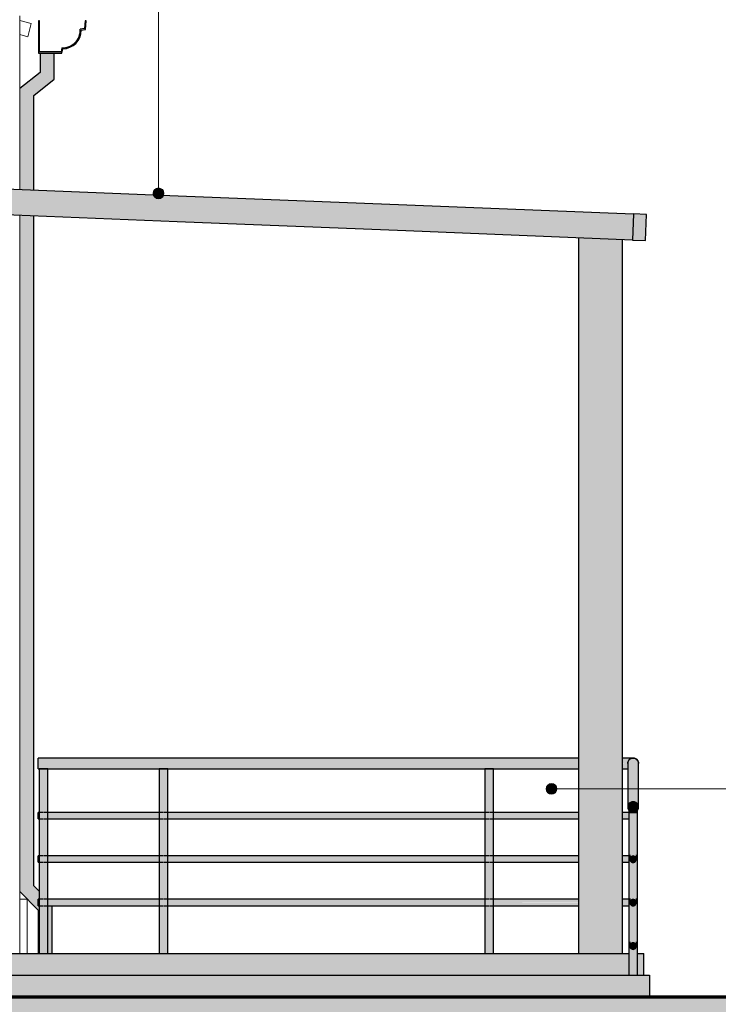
# Model space of a CAD drawing. Header units: millimetres. Extents: x -32191 to 39105, y -1740 to 9180.
# Tile 28 of 30: x 31323 to 34540, y 796 to 5329. Entities that reach past the tile are written whole.
import ezdxf

# ---------------------------------------------------------------- set-up
doc = ezdxf.new("R2010")
doc.units = ezdxf.units.MM
for name, color, linetype, lineweight in [('A-FLOR', 192, 'Continuous', 25), ('A-FLOR-HRAL', 11, 'Continuous', 25), ('A-FLOR-PATT', 8, 'Continuous', 70), ('A-GENM', 13, 'Continuous', 18), ('A-GLAZ-CWMG', 51, 'Continuous', 18), ('A-ROOF-OTLN', 132, 'Continuous', 25), ('A-WALL', 113, 'Continuous', 18), ('G-ANNO-TEXT', 231, 'Continuous', 9), ('S-COLS', 52, 'Continuous', 25)]:
    doc.layers.add(name, color=color, linetype=linetype, lineweight=lineweight)

# ---------------------------------------------------------------- blocks, each defined once
blk = doc.blocks.new('Rectangular Mullion - 4x6_3-3931228-ELEVAÇÃO 2 - MANTER _ CONSTRUIR')
at = {"layer": 'A-GLAZ-CWMG'}
for p, q in [((-518.5, 5325.2), (-465, 5310.7)), ((-465, 5310.7), (-481.5, 5249.9)), ((-481.5, 5249.9), (-518.5, 5259.9))]:
    blk.add_line(p, q, dxfattribs=at)
blk = doc.blocks.new('Railing - 4 cm-3948223-ELEVAÇÃO 2 - MANTER _ CONSTRUIR')
at = {"layer": 'A-FLOR-HRAL'}
for points in [[(138.8, 1030), (143.8, 1030), (143.8, 1880), (123.8, 1880), (124.1, 1679.8), (125.2, 1679), (130.2, 1670.9), (131.1, 1668.3), (131.5, 1665), (130.2, 1659.1), (129.5, 1657.5), (123.8, 1650), (123.8, 1480), (125.2, 1479), (130.2, 1470.9), (131, 1468.9), (131.5, 1465), (130.2, 1459.1), (128.3, 1456), (123.8, 1450), (123.8, 1280), (125.2, 1279), (130.2, 1270.9), (131, 1268.9), (131.5, 1265), (130.2, 1259.1), (129.2, 1257.1), (123.8, 1250), (123.8, 1030), (133.8, 1030)], [(148.8, 1030), (163.8, 1030), (163.5, 1250.2), (162.5, 1251), (157.5, 1259.1), (156.5, 1262.4), (156.2, 1265), (157.5, 1270.9), (158.2, 1272.5), (163.8, 1280), (163.8, 1450), (162.5, 1451), (157.5, 1459.1), (156.7, 1461.1), (156.2, 1465), (157.5, 1470.9), (159.2, 1473.9), (163.8, 1480), (163.8, 1650), (162.5, 1651), (157.5, 1659.1), (156.7, 1661.1), (156.2, 1665), (157.5, 1670.9), (158.4, 1672.8), (163.8, 1680), (163.8, 1880), (143.8, 1880), (143.8, 1030)]]:
    blk.add_hatch(color=9, dxfattribs=at).paths.add_polyline_path(points, flags=0)
at = {"layer": 'A-FLOR-HRAL', "color": 5}
for p, q in [((123.8, 1880), (123.8, 1030)), ((143.8, 1880), (123.8, 1880)), ((163.8, 1880), (143.8, 1880)), ((163.8, 1030), (163.8, 1880))]:
    blk.add_line(p, q, dxfattribs=at)
blk = doc.blocks.new('Railing - 4 cm-4350502-ELEVAÇÃO 2 - MANTER _ CONSTRUIR')
at = {"layer": 'A-FLOR-HRAL'}
h = blk.add_hatch(color=9, dxfattribs=at)
h.paths.add_polyline_path([(2326.5, 1679.7), (2326.5, 1689.5), (2324.1, 1686.5), (2318.3, 1682.3), (2312.9, 1680), (2326.5, 1679.7)], flags=0)
h.paths.add_polyline_path([(2286.5, 1679.7), (2294.5, 1680), (2299.8, 1680.2), (2294, 1682.5), (2287.5, 1688.3), (2286.5, 1689.6), (2286.5, 1679.9)], flags=0)
at = {"layer": 'A-FLOR-HRAL', "color": 5}
for p, q in [((2286.5, 1689.6), (2286.5, 1679.7)), ((2326.5, 1679.7), (2326.5, 1689.6))]:
    blk.add_line(p, q, dxfattribs=at)
blk = doc.blocks.new('Railing - 4 cm-4350500-ELEVAÇÃO 2 - MANTER _ CONSTRUIR')
at = {"layer": 'A-FLOR-HRAL'}
h = blk.add_hatch(color=9, dxfattribs=at)
h.paths.add_polyline_path([(2310.9, 930), (2326.5, 930.4), (2326.5, 1679.7), (2318.3, 1679.4), (2287.8, 1679.6), (2286.5, 1679.7), (2286.5, 930), (2306.5, 930)], flags=0)
h.paths.add_polyline_path([(2306.5, 1049.2), (2302, 1050), (2298, 1052), (2294.7, 1055.1), (2293.5, 1056.7), (2291.7, 1062.3), (2291.7, 1066.4), (2292, 1068.4), (2294.8, 1073.6), (2296.2, 1075.2), (2299, 1077.3), (2302.6, 1078.8), (2307.3, 1079.2), (2310.9, 1078.6), (2314.9, 1076.6), (2318.3, 1073.4), (2319.5, 1071.7), (2321.2, 1066.4), (2321.2, 1062.3), (2321, 1060.3), (2318.3, 1055.1), (2317.1, 1053.6), (2314, 1051.2), (2310.2, 1049.7)], flags=0)
h.paths.add_polyline_path([(2306.5, 1249.2), (2302, 1250), (2298, 1252), (2295.7, 1253.8), (2293.5, 1256.7), (2292, 1260.3), (2291.5, 1264.5), (2292.5, 1269.5), (2294.5, 1273.2), (2296.2, 1275.2), (2299.9, 1277.7), (2304.4, 1279), (2307.3, 1279.2), (2310.9, 1278.6), (2314.9, 1276.6), (2318.3, 1273.4), (2319.5, 1271.7), (2321, 1268.1), (2321.5, 1264.2), (2320.5, 1259.2), (2318.3, 1255.2), (2317.1, 1253.6), (2313.2, 1250.9), (2309, 1249.5)], flags=0)
h.paths.add_polyline_path([(2306.5, 1449.2), (2300.8, 1450.5), (2298, 1452), (2295.4, 1454.2), (2293.2, 1457.4), (2292, 1460.3), (2291.5, 1464.5), (2292, 1468.4), (2294.5, 1473.2), (2296.9, 1475.8), (2300.9, 1478.1), (2303.2, 1478.9), (2307.7, 1479.2), (2312, 1478.1), (2314.9, 1476.6), (2318.3, 1473.4), (2319.7, 1471.3), (2321, 1468.1), (2321.5, 1464.2), (2321, 1460.3), (2318.3, 1455.2), (2316.1, 1452.9), (2312.1, 1450.5), (2310.4, 1449.7), (2307.8, 1449.4)], flags=0)
h = blk.add_hatch(color=9, dxfattribs=at)
h.paths.add_polyline_path([(2310.9, 1679.3), (2324.5, 1679.9), (2310.3, 1679.7), (2307.5, 1679.3)], flags=0)
h.paths.add_polyline_path([(2305.4, 1679.3), (2298.5, 1680.1), (2288.5, 1679.5), (2300, 1679.4)], flags=0)
at = {"layer": 'A-FLOR-HRAL', "color": 5}
for p, q in [((2286.5, 1679.7), (2286.5, 930.4)), ((2294.4, 1680), (2299.8, 1680.1)), ((2326.5, 930.4), (2326.5, 1679.7))]:
    blk.add_line(p, q, dxfattribs=at)
at = {"layer": 'A-FLOR-HRAL', "color": 5, "flags": 128}
for points in [[(2286.5, 1679.7), (2288.5, 1679.9), (2294, 1680)], [(2305.6, 1679.3), (2302, 1679.3), (2294, 1679.4), (2288.5, 1679.5), (2286.5, 1679.7)], [(2326.5, 1679.7), (2324.5, 1679.5), (2318.9, 1679.4), (2310.9, 1679.3), (2307.4, 1679.3)], [(2313.1, 1680.1), (2318.9, 1680), (2324.5, 1679.9), (2326.5, 1679.7)]]:
    blk.add_lwpolyline(points, dxfattribs=at)
blk = doc.blocks.new('Railing - Railing-3945987-ELEVAÇÃO 2 - MANTER _ CONSTRUIR')
at = {"layer": 'A-FLOR-HRAL'}
h = blk.add_hatch(color=9, dxfattribs=at)
h.paths.add_polyline_path([(2256.5, 1905), (2281.5, 1905), (2282.3, 1911.5), (2284.8, 1917.5), (2288.8, 1922.7), (2294.5, 1926.9), (2300, 1929.1), (2302.1, 1930), (2256.5, 1930), (2256.5, 1905.1)], flags=0)
h.paths.add_polyline_path([(-418.3, 1905), (2056.5, 1905.5), (2056.5, 1930), (-433.5, 1930), (-433.5, 1905)], flags=0)
h = blk.add_hatch(color=9, dxfattribs=at)
h.paths.add_polyline_path([(1662.5, 1880), (2056.5, 1880), (2056.5, 1905), (-433.5, 1905), (-433.5, 1880), (1661.2, 1880)], flags=0)
h.paths.add_polyline_path([(2281.5, 1880), (2281.5, 1905), (2256.5, 1904.9), (2256.5, 1880), (2278.2, 1880)], flags=0)
for points in [[(2281.5, 1704.2), (2282.3, 1710.7), (2284.8, 1716.7), (2288.8, 1721.9), (2294.5, 1726.1), (2300, 1728.4), (2306.5, 1729.2), (2312.9, 1728.4), (2319, 1725.9), (2324.1, 1721.9), (2328.1, 1716.7), (2330.6, 1710.7), (2331.5, 1704.2), (2331.5, 1905), (2330.6, 1911.5), (2328.1, 1917.5), (2324.1, 1922.7), (2319, 1926.7), (2312.9, 1929.1), (2306.5, 1930), (2300, 1929.1), (2294, 1926.7), (2288.8, 1922.7), (2284.3, 1916.3), (2282.3, 1911.5), (2281.5, 1905), (2281.5, 1731.4)], [(2306.5, 1679.2), (2312.9, 1680.1), (2319, 1682.5), (2324.1, 1686.5), (2328.1, 1691.7), (2330.6, 1697.7), (2331.5, 1704.2), (2330.6, 1710.7), (2328.1, 1716.7), (2324.1, 1721.9), (2318.3, 1726.1), (2312.9, 1728.4), (2306.5, 1729.2), (2300, 1728.4), (2294, 1725.9), (2288.8, 1721.9), (2284.8, 1716.7), (2282.3, 1710.7), (2281.5, 1704.2), (2282.3, 1697.7), (2284.8, 1691.7), (2288.8, 1686.5), (2294.5, 1682.3), (2300, 1680.1)], [(2291.5, 1464.2), (2292, 1468.1), (2294.5, 1473), (2295.9, 1474.8), (2299, 1477.2), (2302.6, 1478.7), (2306.5, 1479.2), (2310.4, 1478.7), (2314, 1477.2), (2318.3, 1473.3), (2319.5, 1471.7), (2321, 1468.1), (2321, 1468.3), (2318.3, 1473.4), (2317.1, 1475), (2314, 1477.3), (2310.4, 1478.8), (2306.5, 1479.3), (2302, 1478.6), (2299, 1477.3), (2295.9, 1475), (2293.5, 1471.9), (2292, 1468.3), (2291.5, 1464.5)], [(2306.5, 1449.2), (2310.4, 1449.7), (2314, 1451.2), (2318.3, 1455.2), (2319.5, 1456.7), (2321, 1460.3), (2321.5, 1464.2), (2321, 1468.1), (2318.3, 1473.3), (2317.1, 1474.8), (2314, 1477.2), (2310.4, 1478.7), (2306.5, 1479.2), (2302.6, 1478.7), (2299, 1477.2), (2295.9, 1474.8), (2293.5, 1471.7), (2292, 1468.1), (2291.5, 1464.2), (2292, 1460.3), (2294.5, 1455.4), (2295.9, 1453.6), (2299, 1451.2), (2302.6, 1449.7)], [(2291.5, 1264.2), (2292, 1268.1), (2294.5, 1273), (2295.9, 1274.8), (2299, 1277.2), (2302.6, 1278.7), (2306.5, 1279.2), (2310.4, 1278.7), (2314, 1277.2), (2318.3, 1273.3), (2319.5, 1271.7), (2321, 1268.1), (2320.6, 1269.3), (2318.3, 1273.4), (2317.1, 1275), (2314, 1277.3), (2310.4, 1278.8), (2306.5, 1279.3), (2302, 1278.6), (2299, 1277.3), (2295.9, 1275), (2293.5, 1271.9), (2292, 1268.3), (2291.5, 1264.5)], [(2306.5, 1249.2), (2310.4, 1249.7), (2314, 1251.2), (2318.3, 1255.2), (2319.5, 1256.7), (2321, 1260.3), (2321.5, 1264.2), (2320.5, 1269.3), (2318.3, 1273.3), (2317.1, 1274.8), (2314, 1277.2), (2310.4, 1278.7), (2306.5, 1279.2), (2302.6, 1278.7), (2299, 1277.2), (2295.9, 1274.8), (2293.5, 1271.7), (2292, 1268.1), (2291.5, 1264.2), (2292, 1260.3), (2294.5, 1255.4), (2295.9, 1253.6), (2299, 1251.2), (2302.6, 1249.7)], [(2291.5, 1064.2), (2292, 1068.1), (2294.5, 1073), (2295.9, 1074.8), (2299, 1077.2), (2302.6, 1078.7), (2306.5, 1079.2), (2310.4, 1078.7), (2314, 1077.2), (2318.3, 1073.3), (2319.5, 1071.7), (2321, 1068.1), (2321, 1068.3), (2318.3, 1073.4), (2317.1, 1075), (2314, 1077.3), (2310.4, 1078.8), (2306.5, 1079.3), (2302, 1078.6), (2299, 1077.3), (2295.9, 1075), (2293.5, 1071.9), (2292, 1068.3), (2291.5, 1064.5)], [(2306.5, 1049.2), (2310.4, 1049.7), (2314, 1051.2), (2318.3, 1055.2), (2319.5, 1056.7), (2321, 1060.3), (2321.5, 1064.2), (2321, 1068.1), (2318.3, 1073.3), (2317.1, 1074.8), (2314, 1077.2), (2310.4, 1078.7), (2306.5, 1079.2), (2302.6, 1078.7), (2299, 1077.2), (2295.9, 1074.8), (2293.5, 1071.7), (2292, 1068.1), (2291.5, 1064.2), (2292, 1060.3), (2294.5, 1055.4), (2295.9, 1053.6), (2299, 1051.2), (2302.6, 1049.7)]]:
    blk.add_hatch(color=9, dxfattribs=at).paths.add_polyline_path(points, flags=0)
h = blk.add_hatch(color=9, dxfattribs=at)
h.paths.add_polyline_path([(-433.5, 1665), (-420.8, 1665), (-421.3, 1668.9), (-422.8, 1672.5), (-428.5, 1680), (-433.5, 1679.5), (-433.5, 1668.9)], flags=0)
h.paths.add_polyline_path([(1485.4, 1665), (1631.5, 1665), (1630.6, 1669.8), (1628.9, 1673.3), (1623.8, 1680), (162.8, 1679.5), (157.8, 1671.7), (156.6, 1668), (156.2, 1665), (1104.7, 1665)], flags=0)
h.paths.add_polyline_path([(2256.5, 1665), (2286.5, 1665), (2286.5, 1680), (2256.5, 1679.5), (2256.5, 1665)], flags=0)
h.paths.add_polyline_path([(-396.2, 1665), (131.5, 1665), (131, 1668.9), (129.5, 1672.5), (123.8, 1680), (-389.5, 1679.5), (-394.2, 1672.4), (-395.7, 1668.8)], flags=0)
h.paths.add_polyline_path([(2056.5, 1665), (2056.5, 1680), (1662.8, 1679.5), (1657, 1669.7), (1656.7, 1668.9), (1656.2, 1665), (1866.1, 1665)], flags=0)
h = blk.add_hatch(color=9, dxfattribs=at)
h.paths.add_polyline_path([(1104.7, 1650), (1624.9, 1650.5), (1630.6, 1660.2), (1631, 1661.1), (1631.5, 1665), (156.2, 1665), (156.7, 1661.1), (158.2, 1657.5), (163.8, 1650), (723.9, 1650)], flags=0)
h.paths.add_polyline_path([(2056.5, 1650), (2056.5, 1665), (1656.2, 1665), (1657, 1660.3), (1658.7, 1656.8), (1663.8, 1650), (1866.1, 1650)], flags=0)
h.paths.add_polyline_path([(-428.5, 1650), (-427.4, 1650.5), (-422.8, 1657.5), (-421.3, 1661.1), (-420.8, 1665), (-433.5, 1665), (-433.5, 1650)], flags=0)
h.paths.add_polyline_path([(2286.5, 1650), (2286.5, 1665), (2256.5, 1665), (2256.5, 1650)], flags=0)
h.paths.add_polyline_path([(-388.5, 1650), (124.9, 1650.5), (129.8, 1658.2), (131.1, 1661.9), (131.5, 1665), (-396.2, 1665), (-395.7, 1661.1), (-394.2, 1657.5), (-388.5, 1650)], flags=0)
h = blk.add_hatch(color=9, dxfattribs=at)
h.paths.add_polyline_path([(-433.5, 1465), (-420.8, 1465), (-421.3, 1468.9), (-422.8, 1472.5), (-428.5, 1480), (-433.5, 1479.5), (-433.5, 1468.9)], flags=0)
h.paths.add_polyline_path([(2256.5, 1465), (2286.5, 1465), (2286.5, 1480), (2256.5, 1479.5), (2256.5, 1465)], flags=0)
h.paths.add_polyline_path([(343.2, 1465), (1631.5, 1465), (1630.6, 1469.8), (1628.9, 1473.3), (1623.8, 1480), (162.8, 1479.5), (157.8, 1471.7), (156.6, 1468), (156.2, 1465)], flags=0)
h.paths.add_polyline_path([(-396.2, 1465), (131.5, 1465), (131, 1468.9), (129.5, 1472.5), (123.8, 1480), (-389.5, 1479.5), (-394.2, 1472.4), (-395.7, 1468.8)], flags=0)
h.paths.add_polyline_path([(1656.2, 1465), (2056.5, 1465.3), (2056.5, 1480), (1662.8, 1479.5), (1657, 1469.7), (1656.7, 1468.9), (1656.3, 1465.9)], flags=0)
h = blk.add_hatch(color=9, dxfattribs=at)
h.paths.add_polyline_path([(1104.7, 1450), (1624.9, 1450.5), (1630.6, 1460.2), (1631, 1461.1), (1631.5, 1465), (156.2, 1465), (156.7, 1461.1), (158.2, 1457.5), (163.8, 1450), (723.9, 1450)], flags=0)
h.paths.add_polyline_path([(2056.5, 1450), (2056.5, 1465), (1656.2, 1465), (1657, 1460.3), (1658.7, 1456.8), (1663.8, 1450), (1866.1, 1450)], flags=0)
h.paths.add_polyline_path([(-428.5, 1450), (-427.4, 1450.5), (-422.8, 1457.5), (-421.3, 1461.1), (-420.8, 1465), (-433.5, 1465), (-433.5, 1450)], flags=0)
h.paths.add_polyline_path([(2286.5, 1450), (2286.5, 1465), (2256.5, 1465), (2256.5, 1450)], flags=0)
h.paths.add_polyline_path([(-388.5, 1450), (124.9, 1450.5), (129.8, 1458.2), (131.1, 1461.9), (131.5, 1465), (-396.2, 1465), (-395.7, 1461.1), (-394.2, 1457.5), (-388.5, 1450)], flags=0)
h = blk.add_hatch(color=9, dxfattribs=at)
h.paths.add_polyline_path([(-433.5, 1265), (-420.8, 1265), (-421.3, 1268.9), (-422.8, 1272.5), (-428.5, 1280), (-433.5, 1279.5), (-433.5, 1268.9)], flags=0)
h.paths.add_polyline_path([(2256.5, 1265), (2286.5, 1265), (2286.5, 1280), (2256.5, 1279.5), (2256.5, 1265)], flags=0)
h.paths.add_polyline_path([(343.2, 1265), (1631.5, 1265), (1630.6, 1269.8), (1628.9, 1273.3), (1623.8, 1280), (162.8, 1279.5), (157.8, 1271.7), (156.6, 1268), (156.2, 1265)], flags=0)
h.paths.add_polyline_path([(-396.2, 1265), (131.5, 1265), (131, 1268.9), (129.5, 1272.5), (123.8, 1280), (-389.5, 1279.5), (-394.2, 1272.4), (-395.7, 1268.8)], flags=0)
h.paths.add_polyline_path([(1656.2, 1265), (2056.5, 1265.3), (2056.5, 1280), (1662.8, 1279.5), (1657, 1269.7), (1656.7, 1268.9), (1656.3, 1265.9)], flags=0)
h = blk.add_hatch(color=9, dxfattribs=at)
h.paths.add_polyline_path([(1104.7, 1250), (1624.9, 1250.5), (1630.6, 1260.2), (1631, 1261.1), (1631.5, 1265), (156.2, 1265), (156.7, 1261.1), (158.2, 1257.5), (163.8, 1250), (723.9, 1250)], flags=0)
h.paths.add_polyline_path([(2056.5, 1250), (2056.5, 1265), (1656.2, 1265), (1657, 1260.3), (1658.7, 1256.8), (1663.8, 1250), (1866.1, 1250)], flags=0)
h.paths.add_polyline_path([(-428.5, 1250), (-427.4, 1250.5), (-422.8, 1257.5), (-421.3, 1261.1), (-420.8, 1265), (-433.5, 1265), (-433.5, 1250)], flags=0)
h.paths.add_polyline_path([(2286.5, 1250), (2286.5, 1265), (2256.5, 1265), (2256.5, 1250)], flags=0)
h.paths.add_polyline_path([(-388.5, 1250), (124.9, 1250.5), (129.8, 1258.2), (131.1, 1261.9), (131.5, 1265), (-396.2, 1265), (-395.7, 1261.1), (-394.2, 1257.5), (-388.5, 1250)], flags=0)
at = {"layer": 'A-FLOR-HRAL', "color": 5}
for p, q in [((2056.5, 1930), (-433.5, 1930)), ((-433.5, 1905), (-433.5, 1930)), ((-433.5, 1880), (-433.5, 1905)), ((2306.5, 1930), (2256.5, 1930)), ((2281.5, 1905), (2281.5, 1704.2)), ((2331.5, 1704.2), (2331.5, 1905)), ((-433.5, 1880), (2056.5, 1880)), ((2256.5, 1880), (2281.6, 1880)), ((-410.3, 1680), (-433.5, 1680)), ((-433.5, 1665), (-433.5, 1680)), ((142, 1680), (-406.7, 1680)), ((1642, 1680), (145.6, 1680)), ((2056.5, 1680), (1645.6, 1680)), ((2286.5, 1680), (2256.5, 1680)), ((-433.5, 1650), (-433.5, 1665)), ((-433.5, 1650), (-410.3, 1650)), ((-406.7, 1650), (142, 1650)), ((145.6, 1650), (1642, 1650)), ((1645.6, 1650), (2056.5, 1650)), ((2256.5, 1650), (2286.5, 1650)), ((-410.3, 1480), (-433.5, 1480)), ((-433.5, 1465), (-433.5, 1480)), ((-433.5, 1450), (-433.5, 1465)), ((142, 1480), (-406.7, 1480)), ((1642, 1480), (145.6, 1480)), ((2056.5, 1480), (1645.6, 1480)), ((2286.5, 1480), (2256.5, 1480)), ((2291.5, 1484), (2291.5, 1464.2)), ((2321.5, 1464.2), (2321.5, 1484)), ((-433.5, 1450), (-410.3, 1450)), ((-406.7, 1450), (142, 1450)), ((145.6, 1450), (1642, 1450)), ((1645.6, 1450), (2056.5, 1450)), ((2256.5, 1450), (2286.5, 1450)), ((-410.3, 1280), (-433.5, 1280)), ((-433.5, 1265), (-433.5, 1280)), ((142, 1280), (-406.7, 1280)), ((1642, 1280), (145.6, 1280)), ((2056.5, 1280), (1645.6, 1280)), ((2286.5, 1280), (2256.5, 1280)), ((2291.5, 1284), (2291.5, 1264.2)), ((2321.5, 1264.2), (2321.5, 1284)), ((-433.5, 1250), (-433.5, 1265)), ((-433.5, 1250), (-410.3, 1250)), ((-406.7, 1250), (142, 1250)), ((145.6, 1250), (1642, 1250)), ((1645.6, 1250), (2056.5, 1250)), ((2256.5, 1250), (2286.5, 1250)), ((2291.5, 1084), (2291.5, 1064.2)), ((2321.5, 1064.2), (2321.5, 1084.4))]:
    blk.add_line(p, q, dxfattribs=at)
at = {"layer": 'A-FLOR-HRAL', "color": 5, "flags": 128}
for points in [[(2281.5, 1905), (2282.3, 1911.5), (2284.8, 1917.5), (2288.8, 1922.7), (2294, 1926.7), (2300, 1929.1), (2306.5, 1930), (2312.9, 1929.1), (2319, 1926.7), (2324.1, 1922.7), (2328.1, 1917.5), (2330.6, 1911.5), (2331.5, 1905)], [(2331.5, 1905), (2330.6, 1911.5), (2328.1, 1917.5), (2324.1, 1922.7), (2319, 1926.7), (2312.9, 1929.1), (2306.5, 1930), (2300, 1929.1), (2294, 1926.7), (2288.8, 1922.7), (2284.8, 1917.5), (2282.3, 1911.5), (2281.5, 1905)], [(2331.5, 1704.2), (2330.6, 1710.7), (2328.1, 1716.7), (2324.1, 1721.9), (2319, 1725.9), (2312.9, 1728.4), (2306.5, 1729.2), (2300, 1728.4), (2294, 1725.9), (2288.8, 1721.9), (2284.8, 1716.7), (2282.3, 1710.7), (2281.5, 1704.2)], [(2281.5, 1704.2), (2282.3, 1697.7), (2284.8, 1691.7), (2288.8, 1686.5), (2294, 1682.5), (2300, 1680.1), (2306.5, 1679.2), (2312.9, 1680.1), (2319, 1682.5), (2324.1, 1686.5), (2328.1, 1691.7), (2330.6, 1697.7), (2331.5, 1704.2)], [(2321.5, 1464.2), (2321, 1468.1), (2319.5, 1471.7), (2317.1, 1474.8), (2314, 1477.2), (2310.4, 1478.7), (2306.5, 1479.2), (2302.6, 1478.7), (2299, 1477.2), (2295.9, 1474.8), (2293.5, 1471.7), (2292, 1468.1), (2291.5, 1464.2)], [(2291.5, 1464.2), (2292, 1460.3), (2293.5, 1456.7), (2295.9, 1453.6), (2299, 1451.2), (2302.6, 1449.7), (2306.5, 1449.2), (2310.4, 1449.7), (2314, 1451.2), (2317.1, 1453.6), (2319.5, 1456.7), (2321, 1460.3), (2321.5, 1464.2)], [(2321.5, 1264.2), (2321, 1268.1), (2319.5, 1271.7), (2317.1, 1274.8), (2314, 1277.2), (2310.4, 1278.7), (2306.5, 1279.2), (2302.6, 1278.7), (2299, 1277.2), (2295.9, 1274.8), (2293.5, 1271.7), (2292, 1268.1), (2291.5, 1264.2)], [(2291.5, 1264.2), (2292, 1260.3), (2293.5, 1256.7), (2295.9, 1253.6), (2299, 1251.2), (2302.6, 1249.7), (2306.5, 1249.2), (2310.4, 1249.7), (2314, 1251.2), (2317.1, 1253.6), (2319.5, 1256.7), (2321, 1260.3), (2321.5, 1264.2)], [(2321.5, 1064.2), (2321, 1068.1), (2319.5, 1071.7), (2317.1, 1074.8), (2314, 1077.2), (2310.4, 1078.7), (2306.5, 1079.2), (2302.6, 1078.7), (2299, 1077.2), (2295.9, 1074.8), (2293.5, 1071.7), (2292, 1068.1), (2291.5, 1064.2)], [(2291.5, 1064.2), (2292, 1060.3), (2293.5, 1056.7), (2295.9, 1053.6), (2299, 1051.2), (2302.6, 1049.7), (2306.5, 1049.2), (2310.4, 1049.7), (2314, 1051.2), (2317.1, 1053.6), (2319.5, 1056.7), (2321, 1060.3), (2321.5, 1064.2)]]:
    blk.add_lwpolyline(points, dxfattribs=at)
for name, p in [('Railing - 4 cm-3948223-ELEVAÇÃO 2 - MANTER _ CONSTRUIR', (-552.3, 0)), ('Railing - 4 cm-3948223-ELEVAÇÃO 2 - MANTER _ CONSTRUIR', (0, 0)), ('Railing - 4 cm-3948223-ELEVAÇÃO 2 - MANTER _ CONSTRUIR', (1500, 0)), ('Railing - 4 cm-4350502-ELEVAÇÃO 2 - MANTER _ CONSTRUIR', (0, 0)), ('Railing - 4 cm-4350500-ELEVAÇÃO 2 - MANTER _ CONSTRUIR', (0, 0))]:
    blk.add_blockref(name, p)
blk = doc.blocks.new('Rectangular Mullion - 6x12 cm metal-4019200-ELEVAÇÃO 2 - MANTER _ CONSTRUIR')
at = {"layer": 'A-GLAZ-CWMG', "lineweight": 25}
blk.add_hatch(color=9, dxfattribs=at).paths.add_polyline_path([(2303.4, 4314.5), (2308.2, 4434.4), (1264.8, 4476.2), (1260, 4356.3)], flags=0)
at = {"layer": 'A-GLAZ-CWMG', "color": 5, "lineweight": 25}
for p, q in [((1264.8, 4476.2), (2308.2, 4434.4)), ((2308.2, 4434.4), (2303.4, 4314.5)), ((2303.4, 4314.5), (1260, 4356.3))]:
    blk.add_line(p, q, dxfattribs=at)
blk = doc.blocks.new('Rectangular Mullion - 6x12 cm metal-3947384-ELEVAÇÃO 2 - MANTER _ CONSTRUIR')
at = {"layer": 'A-GLAZ-CWMG', "lineweight": 25}
blk.add_hatch(color=9, dxfattribs=at).paths.add_polyline_path([(2363.3, 4312.1), (2368.1, 4432), (2308.2, 4434.4), (2303.4, 4314.5)], flags=0)
at = {"layer": 'A-GLAZ-CWMG', "color": 5, "lineweight": 25}
for p, q in [((2308.2, 4434.4), (2303.4, 4314.5)), ((2368.1, 4432), (2308.2, 4434.4)), ((2363.3, 4312.1), (2368.1, 4432)), ((2303.4, 4314.5), (2363.3, 4312.1))]:
    blk.add_line(p, q, dxfattribs=at)
blk = doc.blocks.new('Rectangular Mullion - 6x12 cm metal-4019202-ELEVAÇÃO 2 - MANTER _ CONSTRUIR')
at = {"layer": 'A-GLAZ-CWMG', "lineweight": 25}
blk.add_hatch(color=9, dxfattribs=at).paths.add_polyline_path([(1260, 4356.3), (1264.8, 4476.2), (211.4, 4518.3), (206.6, 4398.4)], flags=0)
at = {"layer": 'A-GLAZ-CWMG', "color": 5, "lineweight": 25}
for p, q in [((211.4, 4518.3), (1264.8, 4476.2)), ((1260, 4356.3), (206.6, 4398.4))]:
    blk.add_line(p, q, dxfattribs=at)
blk = doc.blocks.new('Generic Models 1 - Generic Models 24-4258923-ELEVAÇÃO 2 - MANTER _ CONSTRUIR')
at = {"layer": 'A-GENM', "lineweight": 25}
h = blk.add_hatch(color=9, dxfattribs=at)
h.paths.add_polyline_path([(-428.5, 1030), (-428.5, 1250), (-433.5, 1250.5), (-433.5, 1280), (-428.5, 1280), (-428.5, 1316.9), (-453.5, 1341.9), (-453.5, 4424.8), (-518.5, 4427.4), (-518.5, 1315), (-433.5, 1230), (-433.5, 1030)], flags=0)
h.paths.add_polyline_path([(-368.5, 1030), (-368.5, 1250), (-388.5, 1250), (-388.5, 1030)], flags=0)
h.paths.add_polyline_path([(-453.5, 4544.9), (-453.5, 4980.4), (-359.1, 5054.9), (-359.1, 5175.1), (-424.1, 5175.1), (-424.1, 5086.4), (-518.5, 5011.9), (-518.5, 4547.5), (-461.2, 4545.2)], flags=0)
at = {"layer": 'A-GENM', "color": 5, "lineweight": 25}
for p, q in [((-424.1, 5175.1), (-424.1, 5086.4)), ((-359.1, 5054.9), (-359.1, 5175.1)), ((-424.1, 5086.4), (-518.5, 5011.9)), ((-453.5, 4980.4), (-359.1, 5054.9)), ((-453.5, 4544.9), (-453.5, 4980.4)), ((-453.5, 1341.9), (-453.5, 4424.8)), ((-518.5, 1315), (-433.5, 1230)), ((-428.5, 1316.9), (-453.5, 1341.9)), ((-433.5, 1230), (-433.5, 1030)), ((-368.5, 1030), (-368.5, 1250))]:
    blk.add_line(p, q, dxfattribs=at)
blk = doc.blocks.new('Embasamento - Embasamento-4325691-ELEVAÇÃO 2 - MANTER _ CONSTRUIR')
at = {"layer": 'A-GENM'}
for p, q in [((-518.5, 1280), (-483.5, 1280)), ((-483.5, 1280), (-483.5, 1030))]:
    blk.add_line(p, q, dxfattribs=at)

msp = doc.modelspace()

# ---------------------------------------------------------------- hatches: boundary and pattern name
at = {"layer": 'A-FLOR'}
msp.add_hatch(color=191, dxfattribs=at).paths.add_polyline_path([(27996.3, 830), (34223.8, 830), (34223.8, 930), (13387.8, 930), (13387.8, 830), (27234.8, 830)], flags=0)
at = {"layer": 'A-FLOR-PATT'}
h = msp.add_hatch(color=191, dxfattribs=at)
h.paths.add_polyline_path([(34183.3, 930), (34197.7, 930), (34197.7, 1030), (34167.7, 1030), (34167.7, 930), (34180.2, 930)], flags=0)
h.paths.add_polyline_path([(28717.7, 930), (34127.7, 930.4), (34127.7, 1030), (28771.2, 1030), (28771.2, 931.2), (28717.7, 931.2)], flags=0)
at = {"layer": 'A-FLOR-PATT', "lineweight": 18}
h = msp.add_hatch(dxfattribs=at)
h.set_pattern_fill('FP_2', color=256, style=0, pattern_type=2)
h.set_pattern_definition([(0, (14057.05, 0), (317.5, 317.5), [317.5, -317.5]), (0, (14057.05, 119.06), (317.5, 317.5), [317.5, -317.5]), (0, (14057.05, 238.12), (317.5, 317.5), [317.5, -317.5]), (90, (14096.74, 277.8), (-317.5, 317.5), [317.5, -317.5]), (90, (14215.8, 277.8), (-317.5, 317.5), [317.5, -317.5]), (90, (14334.86, 277.8), (-317.5, 317.5), [317.5, -317.5])])
h.paths.add_polyline_path([(25711.8, -240.4), (34849.6, -240.4), (34849.6, 830), (10482.2, 830), (10482.2, -240.4), (22665.9, -240.4)], flags=0)
at = {"layer": 'A-ROOF-OTLN'}
msp.add_hatch(color=191, dxfattribs=at).paths.add_polyline_path([(31517.5, 5175.1), (31521, 5194.8), (31543.1, 5197.7), (31563.8, 5206.2), (31581.5, 5219.8), (31595.1, 5237.5), (31603.6, 5258.2), (31606.6, 5280.3), (31626.1, 5283.8), (31629.6, 5323.5), (31624.6, 5323.9), (31621.5, 5288), (31601.5, 5284.5), (31600.1, 5265.3), (31594.3, 5247), (31584.3, 5230.6), (31570.7, 5217), (31554.3, 5207), (31536, 5201.2), (31516.8, 5199.9), (31513.3, 5180.1), (31414, 5180.1), (31414, 5324), (31409, 5324), (31409, 5175.1)], flags=0)
at = {"layer": 'G-ANNO-TEXT'}
h = msp.add_hatch(color=7, dxfattribs=at)
edge = h.paths.add_edge_path(flags=0)
edge.add_arc((31962, 4529.1), 25, 0, 360)
h = msp.add_hatch(color=7, dxfattribs=at)
edge = h.paths.add_edge_path(flags=0)
edge.add_arc((33771.8, 1788.1), 25, 0, 360)
at = {"layer": 'S-COLS'}
msp.add_hatch(color=191, dxfattribs=at).paths.add_polyline_path([(34088.1, 1030), (34097.7, 1030), (34097.7, 4316.4), (33897.7, 4324.4), (33897.7, 1030)], flags=0)

# ---------------------------------------------------------------- linework, layer by layer
at = {"layer": 'A-FLOR', "color": 5}
for p, q in [((28771.2, 1030), (34127.7, 1030)), ((34167.7, 1030), (34197.7, 1030)), ((34197.7, 930), (34197.7, 1030)), ((11755.6, 930), (34223.8, 930)), ((34223.8, 930), (34223.8, 830))]:
    msp.add_line(p, q, dxfattribs=at)
at = {"layer": 'A-FLOR', "lineweight": 70}
msp.add_line((34849.6, 830), (10482.2, 830), dxfattribs=at)
at = {"layer": 'A-ROOF-OTLN', "color": 5}
for p, q in [((31414, 5324), (31409, 5324)), ((31409, 5324), (31409, 5175.1)), ((31414, 5180.1), (31414, 5324)), ((31624.6, 5323.9), (31621.5, 5288)), ((31629.6, 5323.5), (31624.6, 5323.9)), ((31626.1, 5283.8), (31629.6, 5323.5)), ((31621.5, 5288), (31601.5, 5284.5)), ((31606.6, 5280.3), (31626.1, 5283.8)), ((31409, 5175.1), (31517.5, 5175.1)), ((31513.3, 5180.1), (31414, 5180.1)), ((31516.8, 5199.9), (31513.3, 5180.1)), ((31517.5, 5175.1), (31521, 5194.8))]:
    msp.add_line(p, q, dxfattribs=at)
for radius, start, end in [(80.6, 267.0291, 2.9329), (85.6, 270, 359.964)]:
    msp.add_arc((31521, 5280.4), radius, start, end, dxfattribs=at)
at = {"layer": 'A-WALL'}
for p, q in [((31322.7, 4547.5), (31322.7, 5345.9)), ((31322.7, 1030), (31322.7, 4427.4))]:
    msp.add_line(p, q, dxfattribs=at)
at = {"layer": 'G-ANNO-TEXT', "color": 7}
for p, q in [((31962, 4529.1), (31962, 8005.9)), ((33771.8, 1788.1), (35176.6, 1788.1))]:
    msp.add_line(p, q, dxfattribs=at)
for centre in [(31962, 4529.1), (33771.8, 1788.1)]:
    msp.add_circle(centre, 25, dxfattribs=at)
at = {"layer": 'S-COLS', "color": 5}
for p, q in [((33897.7, 1030), (33897.7, 4324.4)), ((34097.7, 4316.4), (34097.7, 1030))]:
    msp.add_line(p, q, dxfattribs=at)

# ---------------------------------------------------------------- block references
at = {"layer": 'A-FLOR-HRAL', "color": 5}
msp.add_blockref('Railing - Railing-3945987-ELEVAÇÃO 2 - MANTER _ CONSTRUIR', (31841.2, 0), dxfattribs=at)
at = {"layer": 'A-GENM', "color": 5, "lineweight": 25}
msp.add_blockref('Generic Models 1 - Generic Models 24-4258923-ELEVAÇÃO 2 - MANTER _ CONSTRUIR', (31841.2, 0), dxfattribs=at)
at = {"layer": 'A-GENM'}
msp.add_blockref('Embasamento - Embasamento-4325691-ELEVAÇÃO 2 - MANTER _ CONSTRUIR', (31841.2, 0), dxfattribs=at)
at = {"layer": 'A-GLAZ-CWMG'}
msp.add_blockref('Rectangular Mullion - 4x6_3-3931228-ELEVAÇÃO 2 - MANTER _ CONSTRUIR', (31841.2, 0), dxfattribs=at)
at = {"layer": 'A-GLAZ-CWMG', "color": 5, "lineweight": 25}
for name, p in [('Rectangular Mullion - 6x12 cm metal-4019202-ELEVAÇÃO 2 - MANTER _ CONSTRUIR', (30787.8, 42.1)), ('Rectangular Mullion - 6x12 cm metal-4019202-ELEVAÇÃO 2 - MANTER _ CONSTRUIR', (31841.2, 0)), ('Rectangular Mullion - 6x12 cm metal-4019200-ELEVAÇÃO 2 - MANTER _ CONSTRUIR', (31841.2, 0)), ('Rectangular Mullion - 6x12 cm metal-3947384-ELEVAÇÃO 2 - MANTER _ CONSTRUIR', (31841.2, 0))]:
    msp.add_blockref(name, p, dxfattribs=at)

doc.saveas('drawing.dxf')
